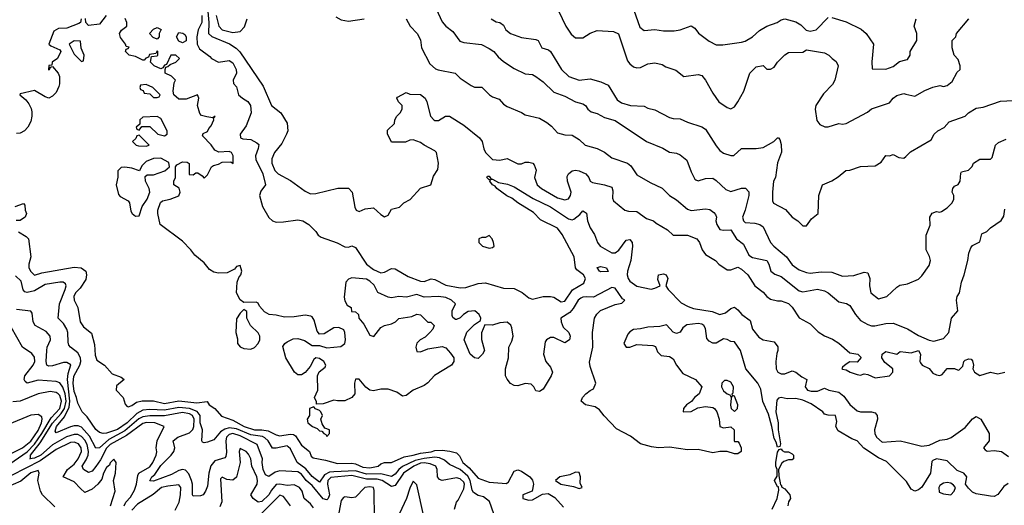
# Model space of a CAD drawing. Header units: inches. Extents: x 2380053 to 2584298, y 380219 to 546618.
# Tile 17 of 256: x 2395088 to 2400547, y 455992 to 458686. Entities that reach past the tile are written whole.
import ezdxf

# ---------------------------------------------------------------- set-up
doc = ezdxf.new("R2010")
doc.units = ezdxf.units.IN
doc.header["$MEASUREMENT"] = 0
doc.layers.add('C3495', color=7, linetype='Continuous')
doc.layers.add('C4405', color=7, linetype='Continuous')

msp = doc.modelspace()

# ---------------------------------------------------------------- linework, layer by layer
at = {"layer": 'C3495', "color": 2}
for points, elevation in [([(2397376.3, 458790), (2397430, 458674.8), (2397450, 458650.7), (2397490, 458621), (2397527.3, 458567.3), (2397550, 458558.8), (2397647.5, 458547.5), (2397690, 458526.8), (2397716, 458510), (2397740.4, 458480.4), (2397770, 458454.8), (2397830, 458416), (2397890, 458386), (2397930, 458381), (2397950, 458371), (2397990, 458341), (2398050, 458284), (2398110, 458262), (2398170, 458230.8), (2398210, 458218.8), (2398224.7, 458210), (2398238, 458190), (2398255.3, 458175.3), (2398290, 458166), (2398330, 458142.8), (2398390, 458126.8), (2398562, 458010), (2398652.8, 457972.8), (2398690, 457951.3), (2398730, 457946), (2398750, 457936), (2398787.3, 457907.3), (2398810, 457842), (2398830, 457802), (2398836.9, 457796.9), (2398850, 457791.3), (2398890, 457804.7), (2398930, 457806), (2398950, 457794.8), (2399003.4, 457743.4), (2399030, 457733.4), (2399090, 457751), (2399110.9, 457750.9), (2399130.7, 457730.7), (2399130.7, 457710.7), (2399110.6, 457629.4), (2399096, 457590), (2399101, 457570), (2399110, 457561), (2399162.7, 457557.3), (2399190.4, 457550.4), (2399210, 457536), (2399250.7, 457450), (2399268.9, 457428.9), (2399338.8, 457370), (2399370, 457326.8), (2399410, 457298.8), (2399450, 457282.8), (2399470, 457280.7), (2399532.1, 457287.9), (2399590, 457286), (2399650, 457262.8), (2399712.9, 457267.1), (2399770, 457284.7), (2399790, 457282), (2399801, 457250), (2399798.8, 457210), (2399806, 457170), (2399850, 457138), (2399895.3, 457150), (2399950, 457202.8), (2399966.6, 457213.4), (2400000, 457219.3)], 86), ([(2398075.9, 458735.9), (2398116, 458650), (2398145.8, 458605.8), (2398170, 458586), (2398210, 458586), (2398250, 458610.8), (2398290, 458626.8), (2398379.8, 458619.8), (2398406.8, 458606.8), (2398458.5, 458458.5), (2398470, 458441), (2398490, 458424.7), (2398510, 458418), (2398530, 458421), (2398570, 458441), (2398610, 458446), (2398650, 458438), (2398670, 458424.7), (2398726.4, 458406.4), (2398770, 458371.3), (2398850, 458381), (2398870, 458376), (2398890, 458351.3), (2398930, 458278), (2398964.7, 458230), (2399010, 458198), (2399030, 458192), (2399050, 458202), (2399068.7, 458230), (2399102, 458290), (2399135.3, 458390), (2399170, 458424.7), (2399210, 458432), (2399230, 458412), (2399250, 458412), (2399270, 458422), (2399289.3, 458450.7), (2399330, 458491.3), (2399350, 458504.7), (2399430, 458506), (2399450, 458518), (2399550, 458502), (2399574, 458490), (2399592, 458470), (2399614.4, 458454.4), (2399626, 458430), (2399607.7, 458350), (2399593.5, 458326.5), (2399544.7, 458275.3), (2399501, 458210), (2399498.8, 458190), (2399507.5, 458127.5), (2399524, 458104), (2399551.1, 458091.1), (2399570, 458091), (2399629.1, 458110.9), (2399650, 458106.8), (2399670, 458111), (2399787.2, 458172.8), (2399810, 458190.8), (2399910, 458224.7), (2399930, 458251.3), (2399950, 458266), (2399990, 458276), (2400000, 458273.5)], 94), ([(2398480.7, 458770), (2398525.2, 458645.2), (2398550, 458626), (2398610, 458630.8), (2398656.5, 458623.5), (2398715.5, 458624.5), (2398749.4, 458630.6), (2398810, 458651), (2398830, 458638), (2398850.6, 458610.6), (2398910, 458566), (2398950, 458546), (2398986.4, 458546.4), (2399090, 458560.7), (2399110, 458567.3), (2399150, 458590.8), (2399190, 458626.8), (2399229.5, 458650.5), (2399288, 458670), (2399310, 458684.7), (2399330, 458691.3), (2399390, 458674), (2399418, 458658), (2399448.7, 458628.7), (2399470, 458621.6), (2399504, 458630), (2399570, 458698)], 98), ([(2395428, 458690), (2395426, 458670), (2395415.3, 458664.7), (2395350, 458638.8), (2395303.1, 458636.9), (2395278, 458622), (2395248.7, 458550), (2395260.2, 458540.2), (2395310, 458518), (2395315.3, 458510), (2395298, 458470), (2395268.9, 458451.1), (2395266, 458434), (2395249.1, 458430.9), (2395248, 458408), (2395254, 458410), (2395258, 458422), (2395270, 458426), (2395302, 458390), (2395309, 458370), (2395309, 458330), (2395304.7, 458315.3), (2395290, 458282), (2395270, 458262), (2395250, 458251.3), (2395230, 458258), (2395170, 458294), (2395090, 458274), (2395088, 458270), (2395121.2, 458241.2), (2395138.6, 458218.6), (2395152.5, 458192.5), (2395155.5, 458175.5), (2395156, 458150), (2395150, 458122), (2395133.2, 458090), (2395114, 458070), (2395090, 458057.3), (2395070, 458054)], 70), ([(2395568, 458710), (2395530, 458662), (2395470, 458654), (2395454, 458670), (2395452.7, 458692.7)], 70), ([(2400000, 456128.2), (2399894.2, 456234.2), (2399850, 456254.9), (2399768.6, 456308.6), (2399730.4, 456350.4), (2399700.9, 456360.9), (2399624.9, 456404.9), (2399613.4, 456430), (2399617.3, 456457.3), (2399610, 456491), (2399570, 456491.3), (2399550, 456498), (2399541, 456510), (2399475.8, 456555.8), (2399430, 456576), (2399390, 456584.9), (2399343.4, 456583.4), (2399309.2, 456590.8), (2399294, 456586), (2399284.7, 456575.3), (2399279.3, 456510), (2399293.2, 456450), (2399292.7, 456410), (2399306, 456334), (2399302, 456318), (2399290, 456314), (2399282, 456342), (2399270, 456362), (2399258, 456430), (2399238.5, 456498.5), (2399207.9, 456567.9), (2399196.7, 456636.7), (2399180.7, 456670), (2399114, 456750), (2399084, 456850), (2399050, 456898.8), (2399030, 456901), (2399010, 456911), (2398990, 456916), (2398950, 456892), (2398930, 456892), (2398910, 456902), (2398898, 456918), (2398890, 456972), (2398881, 456990), (2398870, 456997.3), (2398850, 457000.7), (2398786.6, 456993.4), (2398764, 456976), (2398750, 456952), (2398730, 456944.7), (2398710, 456952), (2398674, 456994), (2398636.5, 456983.5), (2398570, 456980.7), (2398530, 456970.8), (2398490, 456967.3), (2398470, 456954.8), (2398458.9, 456941.1), (2398437.2, 456890), (2398450, 456869.2), (2398470, 456869.3), (2398510, 456883.7), (2398598.6, 456878.6), (2398612.1, 456872.1), (2398623.7, 456843.7), (2398643.7, 456823.7), (2398690, 456817), (2398710, 456805.2), (2398729.7, 456769.7), (2398763.6, 456723.6), (2398834, 456690), (2398869, 456650), (2398854, 456610), (2398829.3, 456590.7), (2398812.7, 456567.3), (2398784, 456550), (2398768.7, 456530), (2398766, 456510), (2398810, 456513.2), (2398847.5, 456532.5), (2398890, 456539.3), (2398930, 456535.1), (2398939, 456530), (2398953.2, 456510), (2398965.2, 456470), (2398969.5, 456429.5), (2398990, 456422), (2399030, 456428), (2399048, 456410), (2399048.9, 456348.9), (2399050, 456346), (2399070, 456346), (2399076.4, 456336.4), (2399088, 456310), (2399088, 456290), (2399070, 456278), (2399050, 456278), (2399011, 456291), (2398970, 456291), (2398930, 456282.8), (2398850, 456302), (2398790, 456299.5), (2398690, 456315.3), (2398630, 456310.4), (2398590, 456315.8), (2398530, 456333), (2398474.9, 456374.9), (2398396.5, 456416.5), (2398327.9, 456487.9), (2398302, 456522), (2398277.5, 456537.5), (2398224.7, 456550), (2398200.7, 456570), (2398207.3, 456590), (2398226, 456610), (2398250, 456629), (2398270, 456638), (2398282.8, 456670), (2398250, 456762), (2398247, 456787), (2398264.9, 456870), (2398263.1, 456950), (2398274.4, 457030), (2398287.2, 457052.8), (2398307.4, 457072.6), (2398390, 457106.6), (2398426, 457114), (2398442, 457130), (2398430, 457138), (2398390, 457197.3), (2398370, 457200.7), (2398270, 457146.7), (2398228.5, 457148.5), (2398210, 457147), (2398198.9, 457141.1), (2398184.7, 457130), (2398157, 457083), (2398138.7, 457061.3), (2398088, 457030), (2398089, 457010), (2398100.9, 456980.9), (2398132.7, 456950), (2398139.3, 456930), (2398136, 456910), (2398110, 456894), (2398050, 456922.8), (2398030, 456922.8), (2398008, 456910), (2398002, 456898), (2397992.7, 456830), (2398004, 456790), (2398030, 456759), (2398042, 456730), (2398035.1, 456710), (2397990, 456636), (2397970, 456624), (2397950, 456626.8), (2397938.8, 456650), (2397923.4, 456663.4), (2397890, 456668.2), (2397850, 456655.5), (2397830, 456656.3), (2397808.5, 456668.5), (2397790, 456691.3), (2397782, 456710), (2397780.7, 456750), (2397797.1, 456810), (2397799.3, 456870), (2397816.7, 456903.3), (2397824.4, 456930), (2397816.7, 456976.7), (2397810, 456991), (2397790, 457007.3), (2397750, 457004), (2397710, 456991.3), (2397667.3, 456992.7), (2397648.4, 456948.4), (2397648.4, 456911.6), (2397664, 456850), (2397653.2, 456830), (2397630, 456806), (2397610, 456811), (2397586, 456830), (2397551.3, 456910), (2397567.1, 456952.9), (2397610, 456995.3), (2397642, 457018), (2397644.7, 457030), (2397636, 457050), (2397611.3, 457070), (2397573.6, 457066.4), (2397548.9, 457051.1), (2397530, 457032), (2397510, 457022), (2397503.6, 457023.6), (2397490, 457034), (2397484.7, 457044.7), (2397484.7, 457070), (2397504.7, 457110), (2397482, 457130), (2397450, 457144), (2397410, 457150.5), (2397330, 457146.8), (2397290, 457160.7), (2397232.5, 457147.5), (2397190, 457150.8), (2397150, 457142.8), (2397130, 457146.8), (2397073.4, 457173.4), (2397053.5, 457213.5), (2397030, 457236.3), (2397010, 457247.3), (2396930, 457254), (2396910, 457246.8), (2396896, 457230), (2396886.3, 457146.3), (2396890, 457126), (2396903.1, 457103.1), (2396926, 457090), (2396927.3, 457067.3), (2396950, 457066), (2396966, 457050), (2396968, 457030), (2396996.2, 456996.2), (2397030, 456935.3), (2397051, 456929), (2397090, 456979), (2397110, 456989.2), (2397150, 456999), (2397170.7, 457009.3), (2397190, 457028.7), (2397261.4, 457038.6), (2397290, 457053.2), (2397309.1, 457049.1), (2397350, 457008), (2397367.3, 457007.3), (2397386, 456990), (2397378, 456970), (2397362, 456950), (2397335.5, 456924.5), (2397308, 456910), (2397290, 456892), (2397284, 456870), (2397290, 456846), (2397310, 456844), (2397350, 456859.3), (2397430, 456872.7), (2397450, 456865.2), (2397476.6, 456836.6), (2397494, 456810), (2397494, 456790), (2397481.2, 456770), (2397387.7, 456712.3), (2397350, 456671), (2397330, 456656), (2397269.1, 456630.9), (2397230, 456601), (2397210, 456598), (2397179.1, 456619.1), (2397130, 456635.5), (2397090, 456636.3), (2397050, 456627.3), (2397030, 456631), (2397007.1, 456647.1), (2396970, 456692), (2396950, 456692), (2396944, 456670), (2396945.2, 456610), (2396928.7, 456590), (2396890, 456571), (2396850, 456571), (2396830, 456576), (2396770, 456554.8), (2396734, 456554), (2396734, 456566), (2396722.8, 456590), (2396741, 456630), (2396739.1, 456710), (2396748.3, 456731.7), (2396781, 456759), (2396786, 456770), (2396774.8, 456790), (2396750, 456806.8), (2396729.3, 456810.7), (2396719.3, 456800.7), (2396698.7, 456761.3), (2396671.2, 456728.8), (2396650, 456715.5), (2396630, 456715.5), (2396610.7, 456730), (2396564, 456810), (2396547.5, 456872.5), (2396558, 456890), (2396570, 456899), (2396604.9, 456915.1), (2396630, 456918), (2396666.3, 456906.3), (2396710, 456879), (2396750, 456879), (2396790, 456865.2), (2396867.5, 456872.5), (2396890.8, 456890), (2396894, 456910), (2396891, 456950), (2396884.7, 456964.7), (2396858, 456978), (2396830, 456976), (2396776.6, 456943.4), (2396750, 456941), (2396738, 456958), (2396719.9, 457019.9), (2396710, 457038), (2396702, 457042), (2396670, 457047.3), (2396610, 457037.1), (2396555.2, 457035.2), (2396510, 457047.3), (2396471.3, 457051.3), (2396445.4, 457065.4), (2396416.9, 457096.9), (2396410, 457114), (2396399.6, 457119.6), (2396330, 457118), (2396310, 457131.3), (2396290.7, 457170), (2396293.4, 457230), (2396303.4, 457256.6), (2396314, 457270), (2396318.8, 457290), (2396310, 457322), (2396290, 457316), (2396278.4, 457301.6), (2396239.1, 457280.9), (2396190, 457279.5), (2396164.8, 457284.8), (2396139.9, 457299.9), (2396110, 457337.3), (2396059.5, 457379.5), (2396036.3, 457410), (2395990, 457457.3), (2395866, 457550), (2395853.4, 457610), (2395853.4, 457630), (2395867.7, 457672.3), (2395878.8, 457681.2), (2395922, 457690), (2395970, 457709), (2395978, 457730), (2395971.3, 457751.3), (2395942, 457770), (2395942, 457790), (2395952, 457810), (2395952, 457870), (2395959.6, 457880.4), (2395990, 457898), (2396016.4, 457896.4), (2396027.3, 457887.3), (2396027.3, 457827.3), (2396050, 457826), (2396063.6, 457836.4), (2396076.4, 457836.4), (2396100.4, 457820.4), (2396110, 457806), (2396130, 457826), (2396151.1, 457868.9), (2396162, 457878), (2396190, 457884), (2396210, 457895.3), (2396258, 457898), (2396271.6, 457888.4), (2396271, 457930), (2396262, 457950), (2396250, 457954), (2396191.6, 457951.6), (2396170, 457962), (2396150, 457992), (2396102, 458042), (2396105.4, 458054.6), (2396130, 458066), (2396136.9, 458083.1), (2396150, 458098), (2396164.7, 458130), (2396162, 458138), (2396171.3, 458150), (2396158, 458142), (2396126.4, 458146.4), (2396095.3, 458155.3), (2396086, 458166), (2396074, 458210), (2396081, 458250), (2396074, 458270), (2396010, 458244.7), (2395970, 458244.7), (2395942, 458270), (2395938, 458290), (2395944.7, 458335.3), (2395951.3, 458350), (2395930, 458372), (2395894, 458390), (2395894, 458410), (2395898, 458422), (2395910, 458426), (2395922, 458438), (2395954, 458450), (2395974, 458470), (2395954, 458490), (2395926, 458490), (2395902, 458438), (2395890, 458434), (2395882, 458418), (2395870, 458414), (2395834, 458430), (2395814, 458450), (2395818, 458482), (2395850, 458486), (2395854, 458490), (2395854, 458510), (2395850, 458514), (2395842, 458498), (2395807.3, 458492.7), (2395802, 458478), (2395787.3, 458472.7), (2395778, 458462), (2395770, 458462), (2395730, 458482), (2395694, 458490), (2395674, 458510), (2395678, 458522), (2395690, 458526), (2395694, 458534), (2395678, 458538), (2395674, 458550), (2395646.4, 458586.4), (2395642, 458610), (2395651.6, 458628.4), (2395682, 458650), (2395682, 458670), (2395672.7, 458692.7)], 70), ([(2396097.6, 458710), (2396097.2, 458670), (2396077.6, 458630), (2396069.3, 458590.7), (2396072.6, 458550), (2396084.2, 458524.2), (2396141.6, 458481.6), (2396151, 458470), (2396190, 458450.7), (2396250, 458459.1), (2396270, 458446.8), (2396288, 458410), (2396290.5, 458390), (2396272, 458350), (2396272.7, 458332.7), (2396290, 458314), (2396300.7, 458270), (2396322.8, 458250), (2396352.3, 458232.3), (2396367.3, 458210), (2396370.6, 458170), (2396343.1, 458096.9), (2396311, 458050), (2396311.3, 458031.3), (2396325.5, 458025.5), (2396370, 458020.5), (2396403.4, 458003.4), (2396413, 457993), (2396410.6, 457970.6), (2396395.8, 457930), (2396397.6, 457910), (2396436.5, 457830), (2396451, 457770), (2396424.8, 457735.2), (2396417.6, 457710), (2396434.4, 457650), (2396470, 457588), (2396490, 457570.4), (2396510, 457563.1), (2396550, 457563.7), (2396630, 457575.5), (2396658, 457570), (2396691.3, 457550), (2396730, 457511.3), (2396742.8, 457490), (2396759.5, 457479.5), (2396848.1, 457448.1), (2396890, 457426), (2396910, 457424), (2396930, 457430.8), (2396950, 457422.8), (2397010.5, 457330), (2397050, 457299.5), (2397090, 457282.4), (2397110, 457285.5), (2397150, 457304.9), (2397170, 457303), (2397241.1, 457261.1), (2397310, 457235.3), (2397330, 457234.4), (2397370, 457248), (2397390, 457245.5), (2397450, 457213.1), (2397530, 457198.7), (2397560.5, 457199.5), (2397630, 457222), (2397670, 457226), (2397770, 457195.8), (2397830, 457194), (2397873.1, 457173.1), (2397910, 457142.8), (2397930, 457136), (2397990, 457151), (2398030, 457151), (2398050, 457146), (2398090, 457120.7), (2398110, 457124.9), (2398153.1, 457186.9), (2398214.8, 457225.2), (2398225.2, 457250), (2398213.2, 457270), (2398177.5, 457297.5), (2398169.4, 457309.4), (2398162, 457370), (2398095.2, 457495.2), (2398070, 457529.5), (2397975.1, 457575.1), (2397936.9, 457616.9), (2397849.8, 457669.8), (2397815.6, 457695.6), (2397788.6, 457708.6), (2397734, 457750), (2397723.2, 457763.2), (2397709.2, 457770), (2397695.3, 457790), (2397698, 457798), (2397690, 457798), (2397678, 457810), (2397682, 457818), (2397690, 457818), (2397701, 457801), (2397710, 457801), (2397742, 457782), (2397792.8, 457772.8), (2397830, 457758.8), (2397934, 457694), (2398030, 457648.7), (2398130, 457581.3), (2398150, 457576.4), (2398159.7, 457580.3), (2398194.2, 457605.8), (2398210, 457624.7), (2398219.8, 457619.8), (2398230, 457612), (2398236.3, 457570), (2398250.5, 457530.5), (2398274.4, 457494.4), (2398290.6, 457450), (2398306.8, 457430), (2398370, 457393.4), (2398390, 457393.4), (2398410, 457407.7), (2398450, 457462.8), (2398470, 457466.8), (2398484, 457450), (2398485.5, 457430), (2398476.3, 457350), (2398458, 457290), (2398456.3, 457270), (2398460.5, 457250), (2398470, 457234.8), (2398510, 457207.7), (2398589.1, 457190.9), (2398610, 457196), (2398638, 457210), (2398625.6, 457245.6), (2398629.2, 457270), (2398656.9, 457276.9), (2398672, 457270), (2398682, 457250), (2398671, 457210), (2398682.8, 457190), (2398755.5, 457115.5), (2398794, 457094), (2398823.7, 457083.7), (2398926.9, 457066.9), (2398970, 457050.7), (2399000.9, 457059.1), (2399030, 457084.7), (2399050, 457091), (2399070, 457076), (2399091.3, 457050), (2399137.3, 457017.3), (2399150.7, 456970), (2399185.3, 456925.3), (2399210, 456910.5), (2399270, 456898), (2399290.9, 456870.9), (2399291.3, 456850), (2399284.9, 456835.1), (2399279.1, 456790), (2399282, 456750), (2399291.3, 456730), (2399310, 456722), (2399330, 456720.7), (2399370, 456738), (2399390, 456731.3), (2399424.1, 456704.1), (2399452, 456690), (2399442, 456650), (2399456, 456630), (2399475.6, 456624.4), (2399510, 456625.5), (2399550, 456642), (2399574, 456630), (2399630, 456619.1), (2399656.9, 456596.9), (2399690, 456550.6), (2399730, 456516.3), (2399750, 456510.7), (2399811, 456511), (2399830, 456504.7), (2399841, 456490), (2399842.8, 456470), (2399826.7, 456410), (2399828.4, 456390), (2399838, 456370), (2399870, 456342), (2399970, 456350.4), (2400000, 456343)], 74), ([(2396130.9, 458730.9), (2396136.5, 458670), (2396134.8, 458610), (2396152.3, 458592.3), (2396251.3, 458551.3), (2396287.9, 458527.9), (2396307.9, 458507.9), (2396438, 458318), (2396484, 458210), (2396536, 458170), (2396570, 458112), (2396574.8, 458070), (2396566.8, 458050), (2396541.1, 457998.9), (2396500.7, 457950), (2396486.2, 457913.8), (2396485.5, 457890), (2396502, 457850), (2396521, 457830), (2396590, 457794.8), (2396670, 457734.8), (2396699.6, 457719.6), (2396730, 457721), (2396851.6, 457751.6), (2396910, 457752), (2396931, 457730), (2396945.4, 457645.4), (2396954, 457630), (2396970, 457622), (2397003.1, 457636.9), (2397050, 457642), (2397090, 457604.7), (2397110, 457592), (2397130, 457602), (2397150, 457634), (2397193.6, 457646.4), (2397218, 457670), (2397252.3, 457687.7), (2397310, 457751), (2397368, 457770), (2397382, 457818), (2397405.6, 457854.4), (2397409.2, 457890), (2397398, 457950), (2397390, 457958), (2397330, 457989), (2397310, 458004), (2397270, 458019), (2397250, 458018), (2397227.3, 458007.3), (2397150, 458006), (2397127.3, 458052.7), (2397127.3, 458072.7), (2397166, 458110), (2397168, 458130), (2397178, 458150), (2397198, 458170), (2397208, 458190), (2397208, 458210), (2397188, 458230), (2397178, 458250), (2397183.1, 458256.9), (2397230, 458282), (2397250, 458272), (2397310, 458271.3), (2397336, 458250), (2397346, 458230), (2397366, 458150), (2397384.7, 458130), (2397390, 458126), (2397410, 458126), (2397449.3, 458150.7), (2397470, 458150.8), (2397550, 458101), (2397638, 458030), (2397651, 458010), (2397661, 457970), (2397671, 457950), (2397710, 457911), (2397750, 457906.8), (2397790, 457916), (2397850, 457886.8), (2397870, 457886.8), (2397890, 457894.8), (2397910, 457896), (2397932, 457890), (2397941, 457881), (2397950.9, 457850.9), (2397942.8, 457810), (2397956, 457770), (2397981, 457750), (2398070, 457697.3), (2398110, 457686.8), (2398130, 457691.3), (2398141.2, 457710), (2398145.2, 457730), (2398125.2, 457790), (2398123.2, 457816.8), (2398130, 457831.3), (2398150, 457846.8), (2398170, 457850.7), (2398190, 457847.7), (2398226, 457830), (2398242.8, 457810), (2398250.9, 457790.9), (2398263.5, 457783.5), (2398330.5, 457770.5), (2398370, 457756), (2398376.8, 457736.8), (2398375.3, 457695.3), (2398380.7, 457680.7), (2398442, 457630), (2398463.5, 457623.5), (2398510, 457621), (2398563.5, 457583.5), (2398602, 457570), (2398616.9, 457556.9), (2398679.8, 457519.8), (2398711.3, 457491.3), (2398790.7, 457490.7), (2398842, 457470), (2398856, 457450), (2398870.8, 457410), (2398890, 457382.8), (2398944.7, 457350), (2398964.7, 457330), (2399010, 457298), (2399030, 457298), (2399070, 457314), (2399090, 457302.8), (2399124, 457270), (2399164, 457210), (2399210, 457174.8), (2399230, 457151), (2399250, 457136), (2399290, 457126), (2399310, 457126), (2399350, 457111.3), (2399370, 457091.3), (2399410, 457031.3), (2399470, 456998), (2399515.3, 456955.3), (2399550, 456931.3), (2399594, 456914), (2399630, 456891.3), (2399690, 456838), (2399734, 456830), (2399752.7, 456812.7), (2399730, 456786), (2399690, 456788), (2399670, 456775.3), (2399650, 456758), (2399646, 456750), (2399650, 456746.8), (2399670, 456742.8), (2399692, 456730), (2399730, 456717.3), (2399750, 456714.8), (2399770, 456721), (2399790, 456718), (2399830, 456698.8), (2399910, 456711), (2399929, 456730), (2399928.7, 456748.7), (2399884.7, 456784.7), (2399868, 456810), (2399870, 456831.3), (2399890, 456844.7), (2399950, 456831.3), (2399970, 456844.7), (2400000, 456841.3)], 78), ([(2396177.6, 458710), (2396192.7, 458650), (2396211, 458630), (2396270, 458614.4), (2396310, 458620.7), (2396334.5, 458645.5), (2396349.2, 458690)], 82), ([(2396841.4, 458701.4), (2396870, 458686), (2396910, 458678), (2396998, 458690)], 82), ([(2397231.1, 458691.1), (2397252, 458650), (2397292, 458610), (2397310, 458574), (2397316, 458530), (2397361.1, 458441.1), (2397393.4, 458413.4), (2397407.3, 458407.3), (2397502, 458390), (2397530, 458362), (2397590, 458321), (2397610, 458311.3), (2397650.9, 458310.9), (2397692, 458270), (2397710, 458258), (2397745.4, 458245.4), (2397770, 458218), (2397790, 458204.7), (2397870, 458171.3), (2397890, 458158), (2397970, 458138.8), (2398010, 458116), (2398035.9, 458095.9), (2398070, 458058), (2398110, 458046.8), (2398150, 458046), (2398190, 458021), (2398222, 457990), (2398290, 457971), (2398330, 457951), (2398370, 457918.8), (2398458, 457890), (2398475.2, 457875.2), (2398510, 457826), (2398582.5, 457782.5), (2398650, 457751.3), (2398690.7, 457710.7), (2398730, 457686.8), (2398790, 457634.8), (2398810, 457626.8), (2398890, 457637.3), (2398913.2, 457633.2), (2398937.1, 457617.1), (2398945.5, 457605.5), (2398950.5, 457590.5), (2398948.2, 457570), (2398952.7, 457550), (2398970, 457522), (2398990, 457518), (2399030, 457520.7), (2399062.4, 457470), (2399099.9, 457439.9), (2399130, 457380.5), (2399150, 457366), (2399230, 457350.7), (2399240.7, 457330), (2399251.3, 457290), (2399274, 457274), (2399310, 457262), (2399410, 457181.6), (2399430, 457176.4), (2399510, 457190.6), (2399550, 457181), (2399570.5, 457170.5), (2399630, 457121), (2399670.8, 457110.8), (2399690, 457101), (2399722, 457050), (2399750, 457017.3), (2399790, 456994.4), (2399810, 456988), (2399828.1, 456988.1), (2399890, 457000.5), (2399930, 457002), (2400000, 456974.5)], 82), ([(2397701, 458690), (2397730, 458674.8), (2397750.5, 458670.5), (2397770, 458656), (2397784, 458630), (2397808.5, 458608.5), (2397870, 458586.8), (2397950, 458576), (2397962, 458570), (2397982, 458530), (2398019.1, 458519.1), (2398031.3, 458510), (2398091.3, 458410), (2398132, 458370), (2398190, 458351.3), (2398250, 458358), (2398310, 458342), (2398350, 458322), (2398401.1, 458241.1), (2398424.1, 458224.1), (2398474, 458210), (2398550, 458206), (2398570, 458196), (2398610, 458186.8), (2398690, 458142.8), (2398710, 458137.3), (2398750, 458135.5), (2398790, 458117.3), (2398870, 458091.3), (2398890, 458078), (2398950, 457986), (2398970, 457961), (2398990, 457946), (2399030, 457932), (2399047.3, 457932.7), (2399090, 457970.8), (2399170, 457970.7), (2399210, 457977.3), (2399268, 458010), (2399290, 458031.3), (2399294, 458030), (2399302, 458022), (2399310, 457994), (2399310.5, 457950.5), (2399288.4, 457891.6), (2399277.3, 457810), (2399267.3, 457790), (2399260.7, 457730), (2399260.7, 457680.7), (2399267.5, 457667.5), (2399333.4, 457633.4), (2399370, 457591.3), (2399402, 457570), (2399430, 457542), (2399450, 457542), (2399478, 457582), (2399514, 457610), (2399519, 457710), (2399538, 457770), (2399590, 457791.3), (2399625.6, 457814.4), (2399668, 457850), (2399690, 457851.3), (2399750, 457871.3), (2399830, 457874.8), (2399864.7, 457895.3), (2399890, 457932), (2399910, 457931.3), (2399930, 457938), (2399961, 457921), (2399990, 457918), (2400000, 457927.8)], 90), ([(2399590, 458698.8), (2399670, 458674.8), (2399753.4, 458633.4), (2399781, 458610), (2399820.7, 458550), (2399811.3, 458451.3), (2399814, 458414), (2399890, 458411), (2399930, 458426), (2399965.6, 458454.4), (2400000, 458463.4)], 98), ([(2395062, 457650), (2395110, 457666), (2395116.4, 457656.4), (2395118, 457630), (2395126, 457610), (2395118, 457590), (2395110, 457584.7), (2395090, 457572), (2395068, 457572)], 70), ([(2395081.2, 457510), (2395123.6, 457483.6), (2395136, 457470), (2395149.6, 457370), (2395139.5, 457330), (2395139.3, 457310), (2395150, 457289.2), (2395170, 457269.2), (2395210, 457281.6), (2395390, 457312.7), (2395429.3, 457309.3), (2395454, 457290), (2395459, 457270), (2395455.1, 457244.9), (2395423.8, 457196.2), (2395397, 457170), (2395387.6, 457150), (2395389.5, 457130), (2395409.5, 457090), (2395423.7, 457010), (2395441.2, 456981.2), (2395486.6, 456946.6), (2395503.3, 456883.3), (2395505.6, 456825.6), (2395516.4, 456796.4), (2395558, 456770), (2395601.2, 456721.2), (2395650, 456702), (2395668, 456690), (2395624.7, 456655.3), (2395622, 456630), (2395661.2, 456590), (2395673.2, 456553.2), (2395682, 456542), (2395690, 456539), (2395710, 456546), (2395735.8, 456564.2), (2395767.7, 456572.3), (2395830, 456571.6), (2395890, 456557.7), (2395970, 456571.3), (2396070, 456560.7), (2396127.3, 456567.3), (2396138, 456550), (2396169.4, 456529.4), (2396206.3, 456486.3), (2396270, 456464.7), (2396332.7, 456430), (2396390, 456411.3), (2396431.1, 456411.1), (2396465.5, 456405.5), (2396510, 456382.4), (2396530, 456376.9), (2396587.3, 456387.3), (2396605.1, 456385.1), (2396616.6, 456376.6), (2396650, 456325.2), (2396695.3, 456290), (2396704, 456264), (2396714.6, 456254.6), (2396783.2, 456243.2), (2396850, 456224.5), (2396930, 456225.7), (2396950, 456222.6), (2396990, 456204.5), (2397030, 456199.1), (2397074.8, 456210), (2397090, 456222.7), (2397110, 456229.3), (2397150, 456229.5), (2397218.9, 456261.1), (2397269.7, 456269.7), (2397310, 456282.2), (2397368.7, 456288.7), (2397390, 456295.4), (2397430, 456297.4), (2397473, 456293), (2397510, 456282.7), (2397525.8, 456265.8), (2397544.2, 456230), (2397579.4, 456199.4), (2397630, 456142.9), (2397690, 456120.5), (2397787.1, 456112.9), (2397798, 456122), (2397830, 456182), (2397850, 456189), (2397870, 456181.2), (2397916, 456150), (2397931.5, 456131.5), (2397936.2, 456110), (2397929.3, 456070.7), (2397878, 456050), (2397878, 456030), (2397910, 456021.2), (2397930, 456022), (2397986.2, 456053.8), (2398017.6, 456057.6), (2398055.2, 456035.2), (2398102, 455982)], 70), ([(2397730, 455908), (2397693.4, 456013.4), (2397659.6, 456039.6), (2397630, 456047.3), (2397603.3, 456063.3), (2397596.4, 456076.4), (2397585.5, 456130), (2397573.1, 456153.1), (2397530, 456189.8), (2397470, 456218.7), (2397443, 456243), (2397415.7, 456255.7), (2397390, 456258.2), (2397330, 456251.9), (2397279.9, 456240.1), (2397210, 456207), (2397189.5, 456190.5), (2397170, 456164), (2397150, 456152.2), (2397090, 456166.6), (2397010, 456165.4), (2396950, 456184.1), (2396830, 456178.4), (2396804.8, 456175.2), (2396778.3, 456161.7), (2396750, 456120.9), (2396710, 456151.3), (2396674.3, 456194.3), (2396626.3, 456230), (2396590, 456306), (2396577.1, 456317.1), (2396570, 456322), (2396510, 456309.3), (2396490, 456309.3), (2396466.3, 456350), (2396447.2, 456367.2), (2396433.3, 456373.3), (2396370, 456382.3), (2396290, 456415.8), (2396250, 456421.5), (2396224.9, 456415.1), (2396200.4, 456399.6), (2396164, 456356), (2396130, 456342), (2396110, 456338), (2396102, 456342), (2396098, 456350), (2396101.7, 456410), (2396089.1, 456449.1), (2396087.8, 456490), (2396071.8, 456511.8), (2396030, 456529.9), (2395970, 456535.2), (2395890, 456519), (2395810, 456524.4), (2395770, 456519.8), (2395738.1, 456501.9), (2395684, 456450), (2395630, 456413.1), (2395570, 456391.8), (2395550, 456389.6), (2395530, 456396), (2395510, 456412.7), (2395462.7, 456482.7), (2395434, 456510), (2395410, 456558), (2395403.6, 456590), (2395390, 456624), (2395385.3, 456670), (2395388.7, 456708.7), (2395422, 456770), (2395427.4, 456790), (2395425.4, 456810), (2395410, 456838), (2395370, 456868.7), (2395360.9, 456880.9), (2395356.5, 456896.5), (2395355.6, 456950), (2395349.5, 456970), (2395330, 457001.2), (2395301.2, 457030), (2395308, 457110), (2395340.7, 457190), (2395346, 457210), (2395341.2, 457221.2), (2395329.4, 457229.4), (2395310, 457229.5), (2395230, 457216.3), (2395170, 457182.6), (2395130, 457173.3), (2395116.2, 457176.2), (2395106.9, 457186.9), (2395095.8, 457235.8), (2395064.6, 457264.6)], 74), ([(2397498, 455970), (2397509.4, 456010), (2397519.1, 456020.9), (2397550, 456082.8), (2397554, 456110), (2397550, 456120.9), (2397530, 456138.9), (2397510, 456143.6), (2397430, 456129.2), (2397415.1, 456135.1), (2397403.7, 456150), (2397401.6, 456190), (2397394.5, 456210), (2397362.9, 456222.9), (2397330, 456228.2), (2397310, 456226.3), (2397273.8, 456210), (2397215.6, 456170), (2397170, 456101.2), (2397150, 456096), (2397098.4, 456130), (2397070, 456137.5), (2397010, 456138), (2396930, 456157), (2396813.4, 456146.6), (2396796.9, 456130), (2396794.5, 456110), (2396806.3, 456050), (2396798.4, 456030), (2396790, 456021.6), (2396770, 456027.3), (2396710, 456101.5), (2396676.4, 456130), (2396650, 456165.1), (2396630, 456176.9), (2396530, 456183.7), (2396504.4, 456175.6), (2396470, 456152.7), (2396450, 456160.9), (2396437.6, 456190), (2396432, 456230), (2396434, 456250), (2396405.1, 456330), (2396310, 456377.3), (2396270, 456389.8), (2396250, 456384.7), (2396235.3, 456370), (2396230.2, 456350), (2396233.8, 456286.2), (2396230, 456262), (2396224.5, 456255.5), (2396170, 456239.6), (2396148.2, 456211.8), (2396136.1, 456170), (2396130, 456098), (2396118.8, 456070), (2396104.7, 456050), (2396090, 456043.7), (2396050, 456042), (2396046, 456050), (2396046, 456110), (2396040.5, 456130), (2396026, 456166), (2396007.9, 456187.9), (2395990, 456191.2), (2395970, 456185.1), (2395930, 456163.5), (2395830, 456125.1), (2395810, 456128), (2395820.7, 456150), (2395836.6, 456163.4), (2395870, 456212), (2395928, 456270), (2395942, 456290), (2395947.8, 456310), (2395938, 456350), (2395964, 456370), (2396030, 456394.4), (2396047.4, 456412.6), (2396052.9, 456430), (2396054.8, 456470), (2396046.9, 456490), (2396030, 456500.3), (2395990, 456506.5), (2395890, 456488), (2395810, 456489), (2395770, 456482.9), (2395748.1, 456471.9), (2395670, 456405.4), (2395582.4, 456357.6), (2395530, 456311.2), (2395510, 456309.5), (2395475, 456375), (2395430, 456425.1), (2395412.1, 456432.1), (2395390, 456432.8), (2395370, 456427.1), (2395290, 456394), (2395284.2, 456404.2), (2395291.8, 456430), (2395336.9, 456483.1), (2395363, 456537), (2395366.7, 456570), (2395352.8, 456690), (2395357, 456723), (2395371, 456771), (2395350, 456783.6), (2395330, 456784.2), (2395270, 456765.1), (2395250, 456763.7), (2395239, 456770), (2395235.1, 456790), (2395237.6, 456850), (2395240.9, 456870), (2395259.3, 456910), (2395257.2, 456930), (2395235.4, 456955.4), (2395173.2, 456990), (2395162.7, 457010), (2395157.2, 457057.2), (2395149.1, 457069.1), (2395070, 457077.6)], 78), ([(2395667.8, 455990), (2395677, 456010), (2395702.6, 456037.4), (2395724.4, 456075.6), (2395735.8, 456110), (2395742.4, 456157.6), (2395749.2, 456170), (2395810, 456206.4), (2395826.6, 456230), (2395845.2, 456270), (2395848.9, 456288.9), (2395845.2, 456310), (2395849.4, 456350), (2395888.7, 456430), (2395838, 456450), (2395791.8, 456451.8), (2395770, 456445.7), (2395680.1, 456379.9), (2395590, 456329.7), (2395570, 456308.2), (2395535.9, 456244.1), (2395510, 456207), (2395490, 456182), (2395470, 456174), (2395440.9, 456190), (2395434, 456210), (2395456.5, 456243.5), (2395467.6, 456270), (2395468.9, 456290), (2395461.6, 456330), (2395450, 456353.5), (2395430, 456373.1), (2395410, 456384.2), (2395390, 456384.8), (2395347.3, 456372.7), (2395270, 456326.8), (2395206, 456270), (2395170, 456253.5), (2395144, 456250), (2395147.8, 456252.2), (2395148.7, 456270), (2395202.1, 456337.9), (2395270, 456447.2), (2395318.4, 456501.6), (2395337.1, 456530), (2395345.6, 456570), (2395339.6, 456610), (2395326.8, 456646.8), (2395310, 456672), (2395290, 456679.6), (2395190, 456686.6), (2395130, 456669.6), (2395118.9, 456678.9), (2395112.3, 456690), (2395116.3, 456710), (2395163.5, 456770), (2395171.2, 456790), (2395170, 456813.2), (2395154.6, 456834.6), (2395103.7, 456870), (2395040.1, 456980.1)], 82), ([(2395010, 456204.9), (2395130, 456288.6), (2395170, 456331.9), (2395210.3, 456389.7), (2395262.2, 456477.8), (2395310.6, 456530), (2395319.8, 456570), (2395310, 456600.7), (2395300.7, 456610), (2395290, 456617.4), (2395257.1, 456622.9), (2395190, 456609.6), (2395090, 456569.4), (2395050, 456565.2)], 86), ([(2394972.9, 456247.1), (2395103.7, 456310), (2395150, 456347.9), (2395190, 456407), (2395209.2, 456449.2), (2395213, 456470), (2395210, 456482), (2395190, 456495.1), (2395150, 456492.7), (2395030, 456442)], 90), ([(2395591.6, 455990), (2395617.2, 456070), (2395608.7, 456130), (2395619.3, 456170), (2395622, 456230), (2395610, 456248), (2395590, 456228), (2395585.5, 456214.5), (2395570, 456201.2), (2395553.4, 456170), (2395543.4, 456136.6), (2395522, 456110), (2395490, 456082), (2395450, 456064), (2395424.4, 456084.4), (2395390, 456122.7), (2395329, 456150), (2395353.6, 456190), (2395390, 456220.9), (2395412.9, 456250), (2395430.8, 456290), (2395428.4, 456310), (2395413.6, 456333.6), (2395390, 456342.7), (2395370, 456340.3), (2395290, 456300.8), (2395201.5, 456238.5), (2395041.8, 456158.2)], 86), ([(2396717.5, 455977.5), (2396700.1, 456000.1), (2396665.2, 456030), (2396654, 456070), (2396639.3, 456090), (2396610, 456105.6), (2396570, 456101.7), (2396530, 456108.6), (2396510, 456106.9), (2396484, 456076), (2396470, 456049.7), (2396430, 456013.3), (2396410, 456009.6), (2396382.7, 456030), (2396369.2, 456050), (2396404.7, 456110), (2396407.1, 456130), (2396403.1, 456150), (2396375.1, 456210), (2396369.6, 456249.6), (2396356.1, 456276.1), (2396344, 456290), (2396310, 456308), (2396304.9, 456290), (2396310.4, 456230), (2396290, 456149), (2396270, 456132), (2396235.9, 456135.9), (2396210, 456148.7), (2396200.7, 456139.3), (2396208.2, 456011.8), (2396196.7, 455983.3)], 82), ([(2399258.8, 455970), (2399286.8, 456030), (2399296.9, 456076.9), (2399294, 456094), (2399290, 456094), (2399272, 456130), (2399287.1, 456152.9), (2399287.7, 456190), (2399280.7, 456210), (2399280.7, 456230), (2399290, 456286), (2399298, 456302), (2399310, 456306), (2399315.3, 456295.3), (2399328.4, 456288.4), (2399350, 456288), (2399370, 456278), (2399378, 456270), (2399378, 456250), (2399370, 456244.7), (2399350, 456244.7), (2399324, 456236), (2399314, 456226), (2399295.3, 456190), (2399296.4, 456156.4), (2399306, 456106), (2399310, 456106), (2399313.2, 456093.2), (2399330, 456084), (2399357.2, 456050), (2399361.2, 456030), (2399349.5, 456010.5), (2399346.6, 455990)], 70), ([(2395283.2, 455983.2), (2395215.3, 456050), (2395204, 456070), (2395189.4, 456129.4), (2395195.3, 456170), (2395190, 456186), (2395150, 456173), (2395094.2, 456125.8), (2395010, 456088.3)], 90), ([(2397329.2, 455930), (2397290, 456106), (2397270, 456126), (2397250, 456088), (2397232.7, 456030), (2397168.2, 455891.8)], 82), ([(2395950, 455966), (2395972.1, 456010), (2395979.7, 456050), (2395980.9, 456090), (2395970, 456105.2), (2395910, 456098.9), (2395874.8, 456090), (2395827.2, 456052.8), (2395741.6, 455998.4), (2395710, 455966)], 82), ([(2397055.5, 455915.5), (2397054, 456074), (2397048.7, 456090), (2397030, 456095.1), (2397001, 456090), (2396950, 456037.2), (2396930, 456033.2), (2396890, 456039), (2396884, 456036), (2396870, 456018), (2396856.4, 455950)], 82), ([(2396589.5, 455990), (2396550, 456041.2), (2396530, 456049.2), (2396431, 455949)], 86)]:
    msp.add_lwpolyline(points, dxfattribs=dict(at, elevation=elevation))
for points, elevation in [([(2395850, 458578), (2395827.3, 458587.3), (2395808, 458610), (2395830, 458634), (2395850, 458642), (2395872, 458632), (2395862, 458610), (2395862, 458590)], 70), ([(2395990, 458558), (2395970, 458566), (2395958, 458590), (2395970, 458614), (2395991.6, 458611.6), (2396003.6, 458603.6), (2396010.6, 458590.6), (2396010, 458568)], 70), ([(2395390, 458568), (2395362, 458550), (2395390, 458494), (2395430, 458454), (2395442, 458458), (2395446, 458490), (2395428, 458528), (2395426, 458566)], 70), ([(2395790, 458326), (2395758, 458322), (2395754, 458310), (2395758, 458298), (2395772.7, 458292.7), (2395778, 458278), (2395810, 458274), (2395830, 458254), (2395850, 458254), (2395862, 458258), (2395866, 458270), (2395826, 458310)], 70), ([(2395850, 458148), (2395770, 458146), (2395754, 458130), (2395754, 458106), (2395734, 458090), (2395738, 458078), (2395750, 458074), (2395766, 458094), (2395810, 458094), (2395854, 458050), (2395890, 458042), (2395906, 458050), (2395906, 458070), (2395870, 458138)], 70), ([(2395750, 458046), (2395738, 458042), (2395732.7, 458027.3), (2395714, 458010), (2395734, 457990), (2395746, 457986), (2395790, 457984.7), (2395806, 457990)], 70), ([(2395870, 457918), (2395830, 457915.3), (2395790, 457899), (2395765.4, 457874.6), (2395751.6, 457848.4), (2395710, 457862), (2395670, 457868), (2395650, 457866), (2395632.7, 457847.3), (2395631.6, 457811.6), (2395622.8, 457770), (2395636.3, 457716.3), (2395644.5, 457704.5), (2395690, 457681), (2395697.3, 457670), (2395704, 457624), (2395711.3, 457610), (2395730, 457596), (2395750, 457598), (2395767, 457650), (2395795.1, 457690), (2395809.5, 457730), (2395806.6, 457750), (2395786, 457790), (2395784, 457816), (2395795.3, 457824.7), (2395830, 457826), (2395892.7, 457847.3), (2395918, 457870), (2395914.6, 457894.6)], 70), ([(2397690, 457488), (2397670, 457478), (2397650, 457478), (2397634, 457470), (2397634, 457450), (2397654, 457430), (2397690, 457418), (2397710, 457422), (2397718, 457430), (2397715.3, 457450), (2397708, 457470)], 78), ([(2398310, 457286.6), (2398302, 457290), (2398289.3, 457310.7), (2398310, 457317.3), (2398342, 457310), (2398350, 457289)], 70), ([(2396330, 457078), (2396310, 457058), (2396290, 457026), (2396286.8, 456950), (2396295.3, 456915.3), (2396296, 456890), (2396310.7, 456870.7), (2396330, 456862.8), (2396370, 456859.1), (2396390, 456867.3), (2396409.3, 456890), (2396419.3, 456910), (2396419.3, 456930), (2396409.4, 456949.4), (2396368, 456990), (2396348, 457030), (2396347.3, 457067.3)], 70), ([(2399010, 456685.2), (2398996, 456684), (2398981, 456670), (2398978.8, 456650), (2398990, 456627.3), (2399010, 456611), (2399025.4, 456605.4), (2399030, 456594), (2399038, 456598), (2399032.7, 456587.3), (2399027.7, 456547.7), (2399032, 456530), (2399050, 456512), (2399068, 456530), (2399068.7, 456550), (2399050, 456598), (2399040.4, 456600.4), (2399038, 456610), (2399043.1, 456616.9), (2399045.2, 456650), (2399030, 456676)], 70), ([(2396718, 456538), (2396694, 456530), (2396694, 456490), (2396682, 456470), (2396684.7, 456450), (2396712, 456430), (2396738, 456418), (2396750, 456406), (2396763.6, 456403.6), (2396774, 456390), (2396784.7, 456384.7), (2396790, 456374), (2396806, 456390), (2396806, 456410), (2396780.2, 456420.2), (2396764, 456444), (2396758, 456470), (2396766, 456490), (2396758, 456510), (2396750, 456518), (2396727.3, 456527.3)], 70), ([(2398170, 456176), (2398138.4, 456161.6), (2398082, 456150), (2398058, 456130), (2398088.6, 456108.6), (2398157.3, 456097.3), (2398190, 456086), (2398206, 456090), (2398195.3, 456115.3), (2398197.2, 456150), (2398190, 456173.2)], 70)]:
    msp.add_lwpolyline(points, close=True, dxfattribs=dict(at, elevation=elevation))
at = {"layer": 'C4405', "color": 2}
for points, elevation in [([(2400000, 458463.4), (2400010, 458466), (2400024, 458490), (2400024, 458510), (2400062, 458570), (2400061.2, 458610), (2400047, 458650), (2400057.2, 458690)], 98), ([(2400000, 458273.5), (2400050, 458261), (2400106.6, 458293.4), (2400150, 458310.8), (2400190, 458321), (2400210, 458316), (2400230, 458321), (2400256.6, 458343.4), (2400286, 458394), (2400302, 458410), (2400302, 458430), (2400290, 458466), (2400269, 458490), (2400258, 458530), (2400258, 458570), (2400278, 458590), (2400282, 458610), (2400349, 458690)], 94), ([(2400000, 457927.8), (2400026.3, 457953.7), (2400140.4, 458019.6), (2400158, 458050), (2400178, 458070), (2400212.5, 458087.5), (2400240.2, 458119.8), (2400329, 458151), (2400348, 458170), (2400390, 458196), (2400430, 458201), (2400526, 458234), (2400630, 458239.1)], 90), ([(2400000, 457219.3), (2400010, 457221), (2400070, 457246), (2400090, 457264.7), (2400130, 457322), (2400137.2, 457350), (2400132.5, 457372.5), (2400114, 457410), (2400114, 457490), (2400134.6, 457545.4), (2400134, 457590), (2400147, 457613), (2400170, 457621), (2400190, 457618), (2400198, 457622), (2400230, 457642), (2400258, 457670), (2400266, 457690), (2400266, 457710), (2400258, 457730), (2400262, 457750), (2400270, 457762), (2400290, 457772), (2400302, 457790), (2400304.7, 457835.3), (2400310, 457842), (2400348.9, 457851.1), (2400369, 457871), (2400375.3, 457890), (2400410, 457911.3), (2400470, 457912), (2400479, 457921), (2400498, 457990), (2400514.6, 458005.4), (2400556.5, 458023.5)], 86), ([(2400000, 456974.5), (2400010, 456970.6), (2400070, 456933.4), (2400130, 456907.7), (2400156.5, 456903.5), (2400210, 456918), (2400239, 456950), (2400254, 457030), (2400288.7, 457071.3), (2400281.2, 457130), (2400285.2, 457150), (2400299, 457170), (2400308.7, 457230), (2400324, 457270), (2400345.2, 457350), (2400349, 457390), (2400360.2, 457419.8), (2400370, 457434), (2400410, 457454), (2400422, 457498), (2400450, 457511.3), (2400469.4, 457530.6), (2400530, 457572), (2400544.7, 457595.3), (2400550, 457634)], 82), ([(2400000, 456841.3), (2400030, 456838), (2400070, 456850.6), (2400082, 456830), (2400078, 456790), (2400082, 456782), (2400092, 456770), (2400130.5, 456750.5), (2400150, 456726), (2400170, 456716), (2400190, 456711.3), (2400202, 456718), (2400230, 456751), (2400271.3, 456751.3), (2400290, 456742), (2400296.4, 456743.6), (2400316.4, 456763.6), (2400322, 456790), (2400330, 456798), (2400350, 456804.7), (2400362, 456802), (2400370, 456794), (2400376, 456770), (2400372, 456750), (2400382, 456730), (2400410, 456712), (2400469.3, 456730.7), (2400510, 456721), (2400550, 456731.3)], 78), ([(2400000, 456343), (2400090, 456320.7), (2400130, 456325.5), (2400190, 456353.4), (2400230, 456359.1), (2400251.7, 456368.3), (2400330, 456422.8), (2400370, 456471.3), (2400390, 456484.7), (2400416, 456470), (2400462, 456390), (2400462, 456350), (2400432, 456310), (2400439.6, 456299.6), (2400451.6, 456291.6), (2400490, 456296), (2400530.7, 456290.7), (2400570, 456262)], 74), ([(2400567.6, 456112.4), (2400544.1, 456095.9), (2400510, 456051.3), (2400490, 456041), (2400470, 456042.8), (2400390, 456056), (2400370, 456064.7), (2400347.1, 456087.1), (2400332, 456110), (2400338, 456150), (2400322, 456170), (2400284.5, 456184.5), (2400230, 456238), (2400170, 456250.6), (2400150, 456241), (2400145.6, 456234.4), (2400137.2, 456170), (2400090, 456092), (2400070, 456078), (2400050, 456071.3), (2400030, 456082), (2400004.1, 456124.1), (2400000, 456128.2)], 70)]:
    msp.add_lwpolyline(points, dxfattribs=dict(at, elevation=elevation))
at = {"layer": 'C4405', "color": 2, "elevation": 70}
msp.add_lwpolyline([(2400230, 456119), (2400210, 456114), (2400190, 456102), (2400182.8, 456090), (2400185.8, 456065.8), (2400210, 456054.8), (2400250, 456051), (2400269, 456070), (2400275.3, 456090), (2400264.7, 456104.7), (2400250, 456115.3)], close=True, dxfattribs=at)

doc.saveas('drawing.dxf')
